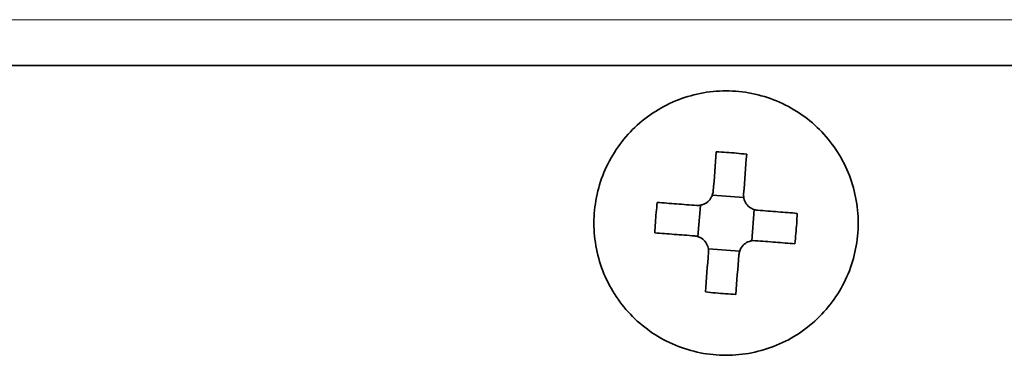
# Model space of a CAD drawing. Header units: millimetres. Extents: x 0 to 420, y 0 to 297.
# Tile 40 of 145: x 128.25 to 137.93, y 256.45 to 259.75. Entities that reach past the tile are written whole.
import ezdxf

# ---------------------------------------------------------------- set-up
doc = ezdxf.new("R2010")
doc.units = ezdxf.units.MM

msp = doc.modelspace()

# ---------------------------------------------------------------- linework, layer by layer
at = {"color": 142, "linetype": 'Continuous', "lineweight": 18, "true_color": 0x0080c0}
msp.add_line((93.6195, 259.7493), (215.2196, 259.7493), dxfattribs=at)
at = {"color": 7, "linetype": 'Continuous', "lineweight": 35}
for p, q in [((215.2196, 259.2993), (93.6195, 259.2993)), ((135.0615, 258.0255), (135.3688, 258.0015)), ((134.9183, 257.6162), (134.9423, 257.9235)), ((135.4707, 257.8823), (135.4468, 257.575)), ((135.3276, 257.473), (135.0203, 257.497))]:
    msp.add_line(p, q, dxfattribs=at)
for points, knots in [([(135.1945, 259.0493), (135.0244, 259.0493), (134.8543, 259.0154), (134.5398, 258.8852), (134.3956, 258.7888), (134.155, 258.5482), (134.0586, 258.404), (133.9284, 258.0895), (133.8945, 257.9194), (133.8945, 257.5791), (133.9284, 257.409), (134.0586, 257.0946), (134.155, 256.9503), (134.3956, 256.7097), (134.5398, 256.6133), (134.8543, 256.4831), (135.0244, 256.4493), (135.1945, 256.4493)], [0, 0, 0, 0, 0.125, 0.125, 0.25, 0.25, 0.375, 0.375, 0.5, 0.5, 0.625, 0.625, 0.75, 0.75, 0.875, 0.875, 1, 1, 1, 1]), ([(135.1945, 256.4493), (135.3647, 256.4493), (135.5348, 256.4831), (135.8492, 256.6133), (135.9934, 256.7097), (136.2341, 256.9503), (136.3305, 257.0946), (136.4607, 257.409), (136.4945, 257.5791), (136.4945, 257.9194), (136.4607, 258.0895), (136.3305, 258.404), (136.2341, 258.5482), (135.9934, 258.7888), (135.8492, 258.8852), (135.5348, 259.0154), (135.3647, 259.0493), (135.1945, 259.0493)], [0, 0, 0, 0, 0.125, 0.125, 0.25, 0.25, 0.375, 0.375, 0.5, 0.5, 0.625, 0.625, 0.75, 0.75, 0.875, 0.875, 1, 1, 1, 1]), ([(135.3978, 258.4266), (135.3647, 258.43), (135.2984, 258.4368), (135.1986, 258.4446), (135.132, 258.4481), (135.0987, 258.4499)], [0, 0, 0, 0, 0.333339, 0.666661, 1, 1, 1, 1]), ([(135.0683, 258.06), (135.0656, 258.0486), (135.0605, 258.0269), (135.0471, 257.9972), (135.0296, 257.9722), (135.0077, 257.9519), (134.9817, 257.9367), (134.9516, 257.9261), (134.93, 257.9232), (134.9188, 257.9217)], [0, 0, 0, 0, 0.158857, 0.303752, 0.439214, 0.570757, 0.704388, 0.845847, 1, 1, 1, 1]), ([(135.5053, 257.8755), (135.4988, 257.8762), (135.4858, 257.8777), (135.4669, 257.8832), (135.4369, 257.896), (135.3999, 257.925), (135.3757, 257.9688), (135.3668, 258.0072), (135.3672, 258.0269), (135.3674, 258.0367)], [0, 0, 0, 0, 0.084071, 0.167329, 0.251248, 0.500115, 0.748983, 0.874361, 1, 1, 1, 1]), ([(134.5172, 257.9525), (134.5138, 257.9194), (134.507, 257.8531), (134.4992, 257.7533), (134.4957, 257.6867), (134.4939, 257.6535)], [0, 0, 0, 0, 0.333373, 0.666627, 1, 1, 1, 1]), ([(134.9071, 257.9221), (134.8736, 257.9248), (134.8069, 257.93), (134.7083, 257.9376), (134.6118, 257.9452), (134.5486, 257.9501), (134.5172, 257.9525)], [0, 0, 0, 0, 0.254922, 0.506562, 0.754921, 1, 1, 1, 1]), ([(135.8952, 257.8451), (135.8638, 257.8475), (135.8006, 257.8524), (135.7041, 257.86), (135.6055, 257.8677), (135.5388, 257.8729), (135.5053, 257.8755)], [0, 0, 0, 0, 0.2450795, 0.4934384, 0.7450781, 1, 1, 1, 1]), ([(135.8718, 257.546), (135.8752, 257.5791), (135.8821, 257.6454), (135.8899, 257.7452), (135.8934, 257.8118), (135.8952, 257.8451)], [0, 0, 0, 0, 0.333373, 0.666627, 1, 1, 1, 1]), ([(134.4939, 257.6535), (134.5253, 257.651), (134.5884, 257.6461), (134.685, 257.6386), (134.7836, 257.6309), (134.8502, 257.6257), (134.8838, 257.623)], [0, 0, 0, 0, 0.245079, 0.493438, 0.745078, 1, 1, 1, 1]), ([(134.8838, 257.623), (134.8903, 257.6223), (134.9033, 257.6208), (134.9222, 257.6153), (134.9521, 257.6025), (134.9891, 257.5735), (135.0134, 257.5297), (135.0223, 257.4913), (135.0219, 257.4717), (135.0217, 257.4618)], [0, 0, 0, 0, 0.084071, 0.167329, 0.251248, 0.500115, 0.748983, 0.874361, 1, 1, 1, 1]), ([(135.3207, 257.4385), (135.3215, 257.445), (135.323, 257.458), (135.3285, 257.4769), (135.3413, 257.5069), (135.3703, 257.5439), (135.4141, 257.5681), (135.4525, 257.577), (135.4721, 257.5766), (135.482, 257.5764)], [0, 0, 0, 0, 0.08413, 0.167393, 0.251247, 0.500114, 0.748982, 0.87443, 1, 1, 1, 1]), ([(135.482, 257.5764), (135.5155, 257.5738), (135.5822, 257.5686), (135.6807, 257.5609), (135.7773, 257.5533), (135.8405, 257.5484), (135.8718, 257.546)], [0, 0, 0, 0, 0.254922, 0.506562, 0.754921, 1, 1, 1, 1]), ([(134.9912, 257.072), (135.0244, 257.0685), (135.0907, 257.0617), (135.1905, 257.0539), (135.2571, 257.0504), (135.2903, 257.0486)], [0, 0, 0, 0, 0.333339, 0.666661, 1, 1, 1, 1])]:
    msp.add_open_spline(points, degree=3, knots=knots, dxfattribs=at)
for points in [[(135.0987, 258.4499), (135.0888, 258.3222), (135.0786, 258.1919), (135.0683, 258.06)], [(135.3674, 258.0367), (135.3777, 258.1686), (135.3879, 258.2989), (135.3978, 258.4266)], [(134.9071, 257.9221), (134.911, 257.9218), (134.9149, 257.9217), (134.9188, 257.9217)], [(135.0217, 257.4618), (135.0114, 257.33), (135.0012, 257.1996), (134.9912, 257.072)], [(135.2903, 257.0486), (135.3003, 257.1763), (135.3105, 257.3066), (135.3207, 257.4385)]]:
    msp.add_open_spline(points, degree=3, dxfattribs=at)

doc.saveas('drawing.dxf')
